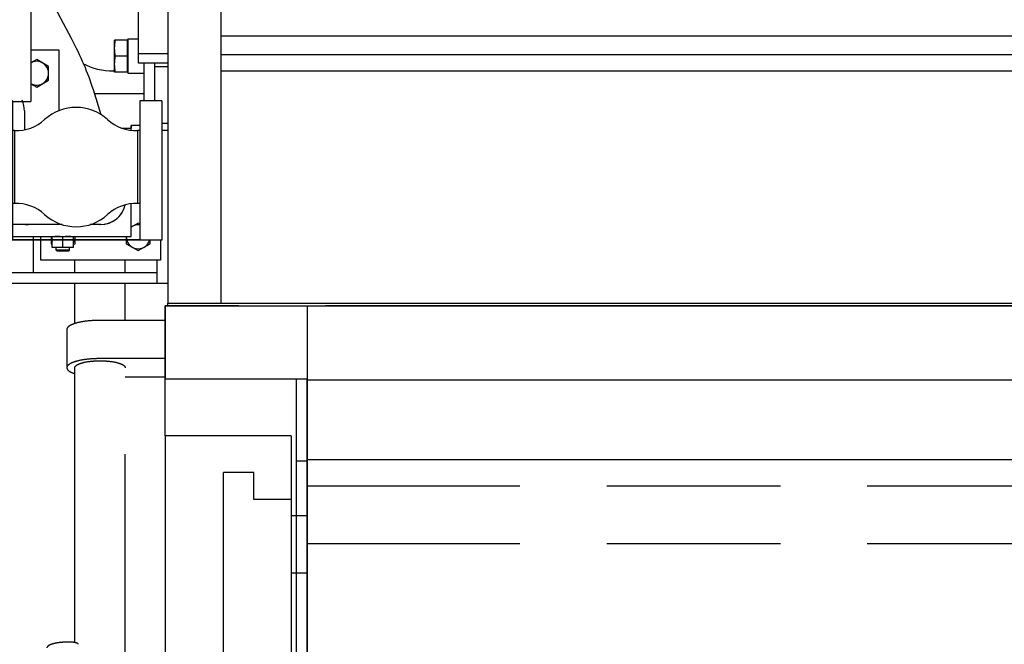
# Model space of a CAD drawing. Header units: millimetres. Extents: x 0 to 1189, y 0 to 841.
# Tile 104 of 106: x 545 to 582, y 560 to 583. Entities that reach past the tile are written whole.
import ezdxf
from ezdxf.enums import TextEntityAlignment as Align

# ---------------------------------------------------------------- set-up
doc = ezdxf.new("R2010")
doc.units = ezdxf.units.MM
doc.header["$LTSCALE"] = 65.395
doc.linetypes.add('PHANTOM', pattern=[0.8, 0.45, -0.05, 0.1, -0.05, 0.1, -0.05])
doc.layers.get('0').update_dxf_attribs({"linetype": 'CONTINUOUS'})
for name, color, linetype in [('1997_122000_07_SIMPLE1_A_ABL95', 7, 'CONTINUOUS'), ('1997_122000_07_SIMPLE1_T1_A_PBL96', 7, 'CONTINUOUS'), ('1997_122000_09_SIMPLE1_C_ABL75', 7, 'CONTINUOUS'), ('1997_122000_09_SIMPLE1_T1_C_PBL76', 7, 'CONTINUOUS'), ('32007_060000_TLKS_KGS_ABL9', 7, 'CONTINUOUS'), ('32007_060000_TLKS_KGS_V_ABL2', 7, 'CONTINUOUS'), ('32007_061000_TLKS_KGS_ABL10', 7, 'CONTINUOUS'), ('32007_061000_TLKS_KGS_V_ABL3', 7, 'CONTINUOUS'), ('32007_633500_01_SIMPLE1_T1_X_PBL98', 7, 'CONTINUOUS'), ('32007_633500_01_SIMPLE1_X_ABL97', 7, 'CONTINUOUS'), ('32007_634900_01_SIMPLE1_T1_X_PBL94', 7, 'CONTINUOUS'), ('32007_634900_01_SIMPLE1_X_ABL93', 7, 'CONTINUOUS'), ('32007_641000_04_SIMPLE1_T1_X_PBL5', 7, 'CONTINUOUS'), ('32007_641000_04_SIMPLE1_X_ABL4', 7, 'CONTINUOUS'), ('32007_641400_01_SIMPLE1_T1_X_PBL445', 7, 'CONTINUOUS'), ('32007_641400_01_SIMPLE1_X_ABL444', 7, 'CONTINUOUS'), ('32007_842000_01_SIMPLE1_T1_X_PBL23', 7, 'CONTINUOUS'), ('32007_842000_01_SIMPLE1_X_ABL22', 7, 'CONTINUOUS'), ('32007_853500_03_ABL11', 7, 'CONTINUOUS'), ('32007_853700_04_ABL61', 7, 'CONTINUOUS'), ('32007_853700_04_P01_PBL62', 7, 'CONTINUOUS'), ('32007_853700_07_ABL12', 7, 'CONTINUOUS'), ('32007_853700_07_P01_PBL59', 7, 'CONTINUOUS'), ('32007_853700_08_ABL17', 7, 'CONTINUOUS'), ('32007_853700_08_P01_PBL18', 7, 'CONTINUOUS'), ('32007_853701_01_PBL54', 7, 'CONTINUOUS'), ('32007_853701_02_PBL92', 7, 'CONTINUOUS'), ('32007_853901_01_PBL13', 7, 'CONTINUOUS'), ('32007_853901_01_PBL26', 7, 'CONTINUOUS'), ('32007_881500_01_SIMPLE1_T5_X_PBL58', 7, 'CONTINUOUS'), ('32007_881500_01_SIMPLE1_T5_X_PBL73', 7, 'CONTINUOUS'), ('32007_881500_01_SIMPLE1_X_ABL6', 7, 'CONTINUOUS'), ('32097_000000_TLKS_MARKETING_ABL1', 7, 'CONTINUOUS'), ('32097_030000_TLKS_V_ABL31', 7, 'CONTINUOUS'), ('32097_100000_TLKS_V_ABL74', 7, 'CONTINUOUS'), ('32097_111000_01_SIMPLE1_T1_X_PBL102', 7, 'CONTINUOUS'), ('32097_111000_01_SIMPLE1_X_ABL101', 7, 'CONTINUOUS'), ('I4014-M10X75_PBL60', 7, 'CONTINUOUS'), ('I4014-M12X45_PBL79', 7, 'CONTINUOUS'), ('I4014-M12X45_PBL80', 7, 'CONTINUOUS'), ('I4014-M12X45_PBL87', 7, 'CONTINUOUS'), ('I4017-M12X35_PBL90', 7, 'CONTINUOUS'), ('I4017-M16X50_PBL63', 7, 'CONTINUOUS'), ('I4032-M10_PBL81', 7, 'CONTINUOUS'), ('N6003-17X26-12_PBL88', 7, 'CONTINUOUS'), ('N6003-17X26-51_PBL446', 7, 'CONTINUOUS'), ('new_view_1_VBL0', 7, 'CONTINUOUS'), ('RKD2000-2X38_PBL89', 7, 'CONTINUOUS')]:
    doc.layers.add(name, color=color, linetype=linetype)
doc.styles.get("Standard").update_dxf_attribs({"font": 'txt', "width": 0.6})
doc.dimstyles.new('DIMSTYLE_11', dxfattribs={"dimtxt": 3.5, "dimasz": 3.5, "dimexe": 1.8, "dimexo": 0, "dimgap": 0.875, "dimtad": 0, "dimtih": 1, "dimtoh": 1, "dimlfac": 20, "dimdsep": 46, "dimtxsty": 'Standard', "dimblk": '_FILLED', "dimblk1": '_FILLED', "dimblk2": '_FILLED', "dimcen": 0.09, "dimadec": 0, "dimazin": 0, "dimtp": 2, "dimtm": 2, "dimtfac": 1, "dimtofl": 0, "dimtmove": 0, "dimatfit": 3, "dimldrblk": '_FILLED', "dimfxl": 1, "dimtolj": 1, "dimarcsym": 0})

# ---------------------------------------------------------------- blocks, each defined once
blk = doc.blocks.new('*D41')
at = {"color": 2, "linetype": 'Continuous'}
blk.add_line((550.4, 567.5), (550.4, 520.423), dxfattribs=at)
at = {"color": 2, "linetype": 'Continuous', "width": 0.654762}
blk.add_text('5659', height=3.5, rotation=90, dxfattribs=at).set_placement((549.525, 518.673), align=Align.RIGHT)
blk = doc.blocks.new('_FILLED')
at = {"color": 0, "linetype": 'ByBlock'}
blk.add_solid([(0, 0), (-1, 0.167), (-1, -0.167)], dxfattribs=at)
blk = doc.blocks.new('32007_641000_04_SIMPLE1_T1_X_PBL5', base_point=(533.525, 587.104))
at = {"layer": '32007_641000_04_SIMPLE1_T1_X_PBL5', "color": 7, "linetype": 'Continuous'}
for p, q in [((542.375, 594.343), (542.375, 591.07)), ((542.375, 593.82), (545.35, 593.82)), ((545.35, 593.82), (545.35, 580.097)), ((525.85, 579.865), (525.85, 592.892)), ((516.75, 589.54), (516.75, 592.604)), ((518.55, 590.561), (518.55, 592.604)), ((527.35, 592.451), (527.35, 589.012)), ((527.35, 592.451), (527.525, 592.451)), ((530.525, 592.451), (532.125, 592.451)), ((542.375, 592.451), (544.15, 592.451)), ((544.15, 592.451), (544.15, 588.726)), ((524.825, 587.598), (524.825, 591.873)), ((525.85, 591.873), (524.825, 591.873)), ((545.35, 591.382), (548.5, 591.382)), ((522.6, 590.872), (522.826, 590.486)), ((522.723, 590.661), (523.4, 590.661)), ((523.4, 590.661), (523.4, 590.763)), ((524.825, 590.763), (523.4, 590.763)), ((523.4, 590.661), (523.4, 585.148)), ((549.4, 581.549), (549.4, 590.75)), ((522.954, 590.034), (522.954, 589.453)), ((549.4, 589.748), (545.35, 589.748)), ((516.55, 586.358), (516.55, 589.54)), ((525.85, 589.142), (524.825, 589.142)), ((527.35, 589.012), (527.525, 589.012)), ((518.293, 588.833), (517.65, 588.833)), ((518.4, 588.694), (518.4, 585.148)), ((540.375, 588.912), (534.125, 588.912)), ((542.25, 588.726), (542.25, 584.695)), ((544.15, 588.726), (542.25, 588.726)), ((525.85, 588.438), (524.825, 588.438)), ((524.825, 587.598), (523.4, 587.598)), ((550.5, 587.763), (549.4, 587.763)), ((524.825, 585.119), (524.825, 587.423)), ((550.5, 586.777), (549.4, 586.777)), ((524.825, 586.019), (523.4, 586.019)), ((518.4, 585.651), (517.65, 585.651)), ((528.227, 585.599), (525.85, 585.599)), ((518.4, 585.148), (519.125, 585.148)), ((522.308, 585.148), (523.4, 585.148)), ((525.85, 585.181), (524.825, 585.181)), ((525.85, 585.119), (524.825, 585.119)), ((544.15, 584.695), (542.25, 584.695)), ((544.15, 584.695), (544.15, 581.98)), ((529.25, 579.865), (529.25, 583.953)), ((545.35, 584.053), (549.4, 584.053)), ((529.25, 582.23), (525.85, 582.23)), ((542.25, 581.98), (542.25, 580.097)), ((542.25, 581.98), (544.15, 581.98)), ((550.5, 581.895), (549.4, 581.895)), ((529.25, 581.467), (532.166, 581.467)), ((532.125, 581.322), (532.125, 581.467)), ((540.375, 581.495), (537.186, 581.495)), ((541.536, 581.467), (542.25, 581.467)), ((550.5, 581.549), (549.4, 581.549)), ((542.25, 580.097), (542.8, 580.097)), ((544.65, 580.097), (545.35, 580.097)), ((529.25, 579.865), (525.85, 579.865)), ((540.375, 580.036), (539.166, 580.036))]:
    blk.add_line(p, q, dxfattribs=at)
for centre, major_axis, ratio, start_param, end_param in [((534.125, 591.678), (0, 2.766), 0.723107, -3.586368, -3.141593), ((540.375, 591.678), (0, 2.766), 0.723107, -3.141593, -2.696818), ((540.375, 581.286), (2, 0), 0.104476, 1.154842, 1.570796)]:
    blk.add_ellipse(centre, major_axis=major_axis, ratio=ratio, start_param=start_param, end_param=end_param, dxfattribs=at)
for points, knots in [([(518.55, 592.604), (518.55, 592.682), (518.492, 592.851), (518.281, 593.036), (517.989, 593.156), (517.65, 593.197), (517.312, 593.156), (517.019, 593.036), (516.808, 592.851), (516.75, 592.682), (516.75, 592.604)], [0, 0, 0, 0, 0.099252, 0.215195, 0.351292, 0.5, 0.648708, 0.784805, 0.900748, 1, 1, 1, 1]), ([(516.75, 592.604), (516.75, 592.527), (516.808, 592.358), (517.019, 592.172), (517.312, 592.053), (517.65, 592.012), (517.989, 592.053), (518.281, 592.172), (518.492, 592.358), (518.55, 592.527), (518.55, 592.604)], [0, 0, 0, 0, 0.099252, 0.215195, 0.351292, 0.5, 0.648708, 0.784805, 0.900748, 1, 1, 1, 1]), ([(542.375, 591.663), (542.375, 591.53), (542.302, 591.245), (542.118, 591.021), (542.008, 590.921)], [0, 0, 0, 0, 0.473091, 1, 1, 1, 1]), ([(542.375, 591.07), (542.375, 591.044), (542.372, 590.937), (542.356, 590.83), (542.339, 590.751)], [0, 0, 0, 0, 0.242315, 1, 1, 1, 1]), ([(522.826, 590.486), (522.846, 590.451), (522.918, 590.31), (522.954, 590.151), (522.954, 590.034)], [0, 0, 0, 0, 0.26023, 1, 1, 1, 1]), ([(533.264, 589.181), (533.044, 589.327), (532.662, 589.691), (532.386, 590.137), (532.285, 590.37)], [0, 0, 0, 0, 0.50968, 1, 1, 1, 1]), ([(542.215, 590.37), (542.114, 590.137), (541.838, 589.691), (541.456, 589.327), (541.236, 589.181)], [0, 0, 0, 0, 0.49032, 1, 1, 1, 1]), ([(516.55, 589.54), (516.55, 589.613), (516.589, 589.767), (516.688, 589.89), (516.748, 589.944)], [0, 0, 0, 0, 0.473583, 1, 1, 1, 1]), ([(517.65, 588.833), (517.509, 588.833), (517.236, 588.866), (516.879, 589.012), (516.621, 589.239), (516.55, 589.446), (516.55, 589.54)], [0, 0, 0, 0, 0.297416, 0.56961, 0.801496, 1, 1, 1, 1]), ([(516.75, 589.54), (516.75, 589.488), (516.774, 589.379), (516.873, 589.235), (517.024, 589.115), (517.289, 588.992), (517.673, 588.937), (517.984, 588.992), (518.127, 589.05)], [0, 0, 0, 0, 0.093917, 0.196153, 0.311323, 0.43969, 0.72099, 1, 1, 1, 1]), ([(517.65, 585.651), (517.509, 585.651), (517.236, 585.684), (516.879, 585.83), (516.621, 586.057), (516.55, 586.264), (516.55, 586.358)], [0, 0, 0, 0, 0.297416, 0.56961, 0.801496, 1, 1, 1, 1]), ([(534.106, 580.036), (533.85, 580.038), (533.359, 580.101), (532.715, 580.365), (532.315, 580.726), (532.152, 581.064), (532.125, 581.238), (532.125, 581.322)], [0, 0, 0, 0, 0.296892, 0.568329, 0.799652, 0.902289, 1, 1, 1, 1]), ([(541.183, 581.477), (541.214, 581.476), (541.332, 581.47), (541.45, 581.467), (541.536, 581.467)], [0, 0, 0, 0, 0.264227, 1, 1, 1, 1]), ([(542.262, 580.895), (542.189, 580.763), (541.907, 580.441), (541.246, 580.117), (540.676, 580.036), (540.375, 580.036)], [0, 0, 0, 0, 0.210254, 0.581183, 1, 1, 1, 1])]:
    blk.add_open_spline(points, degree=3, knots=knots, dxfattribs=at)
blk = doc.blocks.new('32007_641000_04_SIMPLE1_X_ABL4', base_point=(533.525, 587.104))
at = {"layer": '32007_641000_04_SIMPLE1_T1_X_PBL5'}
blk.add_blockref('32007_641000_04_SIMPLE1_T1_X_PBL5', (533.525, 587.104), dxfattribs=at)
blk = doc.blocks.new('32007_881500_01_SIMPLE1_T5_X_PBL58', base_point=(544.15, 580.536))
at = {"layer": '32007_881500_01_SIMPLE1_T5_X_PBL58', "color": 7, "linetype": 'Continuous'}
for p, q in [((545.35, 582.05), (546.4, 582.05)), ((546.4, 582.05), (546.4, 579.751)), ((541.9, 579.022), (541.9, 580.495))]:
    blk.add_line(p, q, dxfattribs=at)
blk = doc.blocks.new('32007_881500_01_SIMPLE1_T5_X_PBL73', base_point=(547.975, 574.563))
at = {"layer": '32007_881500_01_SIMPLE1_T5_X_PBL73', "color": 7, "linetype": 'Continuous'}
for p, q in [((545.725, 574.897), (545.725, 575.012)), ((545.725, 574.115), (545.725, 574.88)), ((550.225, 574.88), (550.225, 574.115)), ((550.225, 574.115), (545.725, 574.115))]:
    blk.add_line(p, q, dxfattribs=at)
blk = doc.blocks.new('32007_881500_01_SIMPLE1_X_ABL6', base_point=(533.888, 594.895))
at = {"layer": '32007_881500_01_SIMPLE1_T5_X_PBL58'}
blk.add_blockref('32007_881500_01_SIMPLE1_T5_X_PBL58', (544.15, 580.536), dxfattribs=at)
at = {"layer": '32007_881500_01_SIMPLE1_T5_X_PBL73'}
blk.add_blockref('32007_881500_01_SIMPLE1_T5_X_PBL73', (547.975, 574.563), dxfattribs=at)
blk = doc.blocks.new('32007_842000_01_SIMPLE1_T1_X_PBL23', base_point=(537.7, 589.411))
at = {"layer": '32007_842000_01_SIMPLE1_T1_X_PBL23', "color": 7, "linetype": 'Continuous'}
for p, q in [((526.25, 592.842), (526.25, 603.942)), ((527.75, 603.942), (526.25, 603.942)), ((527.75, 592.842), (527.75, 603.942)), ((530.227, 601.786), (527.75, 603.806)), ((524.9, 595.492), (524.9, 602.442)), ((525.05, 602.442), (524.9, 602.442)), ((529.484, 602.392), (532, 602.392)), ((532, 601.792), (532, 602.442)), ((532, 602.442), (536.7, 602.442)), ((536.7, 601.792), (536.7, 602.442)), ((537.25, 602.442), (547.501, 602.442)), ((544, 594.343), (544, 602.442)), ((547.501, 602.442), (548.5, 601.25)), ((527.75, 601.786), (530.227, 601.786)), ((530.219, 601.792), (537.25, 601.792)), ((548.5, 601.25), (550.5, 601.25)), ((550, 601.25), (550, 590.75)), ((527.75, 598.592), (533.783, 598.592)), ((533.783, 598.192), (533.783, 598.592)), ((527.75, 598.192), (533.783, 598.192)), ((525.05, 595.492), (524.9, 595.492)), ((527.75, 592.978), (530.227, 594.998)), ((527.75, 594.998), (530.227, 594.998)), ((530.219, 594.992), (537.25, 594.992)), ((531.65, 593.392), (531.65, 594.992)), ((532.125, 594.992), (532.125, 590.371)), ((533.2, 594.992), (533.2, 594.699)), ((537.25, 594.342), (542, 594.342)), ((542, 590.75), (542, 594.343)), ((542, 594.343), (548.5, 594.343)), ((548.5, 590.75), (548.5, 594.343)), ((531.65, 593.392), (528.257, 593.392)), ((527.75, 592.842), (526.25, 592.842)), ((532.125, 591.405), (542, 591.405)), ((542.375, 590.75), (542, 590.75)), ((542.375, 590.75), (542.375, 590.371)), ((548.5, 590.75), (550.5, 590.75)), ((532.125, 590.371), (542.375, 590.371)), ((542.8, 580.13), (542.8, 574.88)), ((544.65, 580.13), (542.8, 580.13)), ((544.65, 580.13), (544.65, 574.897)), ((549.45, 580.13), (549.45, 574.897)), ((550.275, 580.13), (549.45, 580.13)), ((550.275, 580.13), (550.275, 574.88)), ((544.735, 579.005), (544.65, 579.005)), ((544.735, 579.005), (544.735, 576.255)), ((549.365, 579.005), (549.365, 576.255)), ((549.45, 579.005), (549.365, 579.005)), ((544.735, 576.255), (544.65, 576.255)), ((549.45, 576.255), (549.365, 576.255)), ((550.275, 574.88), (542.8, 574.88)), ((544.65, 574.897), (549.45, 574.897))]:
    blk.add_line(p, q, dxfattribs=at)
for centre, radius, start, end in [((537.25, 598.392), 4.05, 237.1968, 97.8051), ((537.251, 598.386), 4.056, 97.4528, 97.8058), ((537.251, 598.385), 4.056, 97.1716, 97.4528), ((537.25, 598.387), 4.055, 90.0067, 97.1713), ((537.25, 598.387), 4.055, 82.8064, 89.9933), ((537.25, 598.392), 3.4, 270, 90), ((537.242, 598.392), 4.058, 358.2025, 1.7976), ((537.252, 598.396), 4.055, 237.2736, 238.4421), ((537.254, 598.399), 4.058, 238.4424, 241.5424), ((537.25, 598.392), 4.05, 241.5418, 245.6454), ((537.247, 598.386), 4.043, 245.6489, 248.6677), ((537.252, 598.399), 4.057, 248.6683, 252.9627), ((537.251, 598.396), 4.054, 252.9626, 255.7728), ((537.249, 598.387), 4.045, 255.7748, 260.5337), ((537.25, 598.396), 4.054, 260.535, 262.8913), ((537.25, 598.397), 4.055, 262.8914, 269.9934), ((537.25, 598.397), 4.055, 270.0067, 277.1936), ((547.05, 578.13), 1.75, 47.3571, 132.6429), ((544.804, 580.568), 1.565, 267.4616, 312.6429), ((549.296, 580.568), 1.565, 227.3571, 272.5384), ((544.804, 574.691), 1.565, 47.3571, 92.5384), ((549.296, 574.691), 1.565, 87.4616, 132.6429), ((547.05, 577.13), 1.75, 227.3571, 312.6429)]:
    blk.add_arc(centre, radius, start, end, dxfattribs=at)
for points, knots in [([(537.757, 602.41), (538.228, 602.35), (539.157, 602.062), (540.308, 601.175), (541.083, 599.945), (541.283, 598.994), (541.298, 598.519)], [0, 0, 0, 0, 0.249999, 0.5, 0.750001, 1, 1, 1, 1]), ([(541.298, 598.265), (541.283, 597.79), (541.083, 596.838), (540.308, 595.609), (539.157, 594.722), (538.228, 594.433), (537.757, 594.374)], [0, 0, 0, 0, 0.249999, 0.5, 0.750001, 1, 1, 1, 1]), ([(537.25, 592.096), (536.729, 592.096), (535.728, 592.218), (534.587, 592.682), (533.881, 593.225), (533.497, 593.677), (533.256, 594.175), (533.2, 594.528), (533.2, 594.699)], [0, 0, 0, 0, 0.296409, 0.56768, 0.689046, 0.800089, 0.90253, 1, 1, 1, 1]), ([(541.262, 594.341), (541.228, 594.184), (541.111, 593.868), (540.817, 593.437), (540.41, 593.049), (539.715, 592.59), (538.649, 592.199), (537.727, 592.096), (537.25, 592.096)], [0, 0, 0, 0, 0.098097, 0.202827, 0.316272, 0.439095, 0.709166, 1, 1, 1, 1])]:
    blk.add_open_spline(points, degree=3, knots=knots, dxfattribs=at)
blk = doc.blocks.new('32007_842000_01_SIMPLE1_X_ABL22', base_point=(537.7, 589.411))
at = {"layer": '32007_842000_01_SIMPLE1_T1_X_PBL23'}
blk.add_blockref('32007_842000_01_SIMPLE1_T1_X_PBL23', (537.7, 589.411), dxfattribs=at)
blk = doc.blocks.new('32007_634900_01_SIMPLE1_T1_X_PBL94', base_point=(550.25, 590.39))
at = {"layer": '32007_634900_01_SIMPLE1_T1_X_PBL94', "color": 7, "linetype": 'Continuous'}
for p, q in [((550, 601.25), (550, 601.505)), ((550.5, 579.275), (550.275, 579.275))]:
    blk.add_line(p, q, dxfattribs=at)
blk = doc.blocks.new('32007_634900_01_SIMPLE1_X_ABL93', base_point=(550.25, 590.39))
at = {"layer": '32007_634900_01_SIMPLE1_T1_X_PBL94'}
blk.add_blockref('32007_634900_01_SIMPLE1_T1_X_PBL94', (550.25, 590.39), dxfattribs=at)
blk = doc.blocks.new('32007_633500_01_SIMPLE1_T1_X_PBL98', base_point=(550.5, 590.394))
at = {"layer": '32007_633500_01_SIMPLE1_T1_X_PBL98', "color": 7, "linetype": 'Continuous'}
blk.add_line((550.5, 608.288), (550.5, 572.5), dxfattribs=at)
blk = doc.blocks.new('32007_633500_01_SIMPLE1_X_ABL97', base_point=(550.5, 590.394))
at = {"layer": '32007_633500_01_SIMPLE1_T1_X_PBL98'}
blk.add_blockref('32007_633500_01_SIMPLE1_T1_X_PBL98', (550.5, 590.394), dxfattribs=at)
blk = doc.blocks.new('32007_641400_01_SIMPLE1_T1_X_PBL445', base_point=(550.388, 579.021))
at = {"layer": '32007_641400_01_SIMPLE1_T1_X_PBL445', "color": 7, "linetype": 'Continuous'}
blk.add_line((550.275, 579.021), (550.5, 579.021), dxfattribs=at)
blk = doc.blocks.new('32007_641400_01_SIMPLE1_X_ABL444', base_point=(550.3875, 579.021))
at = {"layer": '32007_641400_01_SIMPLE1_T1_X_PBL445'}
blk.add_blockref('32007_641400_01_SIMPLE1_T1_X_PBL445', (550.3875, 579.021), dxfattribs=at)
blk = doc.blocks.new('32007_061000_TLKS_KGS_V_ABL3', base_point=(543.888, 633.875))
at = {"layer": '32007_633500_01_SIMPLE1_X_ABL97'}
blk.add_blockref('32007_633500_01_SIMPLE1_X_ABL97', (550.5, 590.394), dxfattribs=at)
at = {"layer": '32007_634900_01_SIMPLE1_X_ABL93'}
blk.add_blockref('32007_634900_01_SIMPLE1_X_ABL93', (550.25, 590.39), dxfattribs=at)
at = {"layer": '32007_641000_04_SIMPLE1_X_ABL4'}
blk.add_blockref('32007_641000_04_SIMPLE1_X_ABL4', (533.525, 587.104), dxfattribs=at)
at = {"layer": '32007_641400_01_SIMPLE1_X_ABL444'}
blk.add_blockref('32007_641400_01_SIMPLE1_X_ABL444', (550.388, 579.021), dxfattribs=at)
at = {"layer": '32007_842000_01_SIMPLE1_X_ABL22'}
blk.add_blockref('32007_842000_01_SIMPLE1_X_ABL22', (537.7, 589.411), dxfattribs=at)
at = {"layer": '32007_881500_01_SIMPLE1_X_ABL6'}
blk.add_blockref('32007_881500_01_SIMPLE1_X_ABL6', (533.888, 594.895), dxfattribs=at)
blk = doc.blocks.new('32007_060000_TLKS_KGS_V_ABL2', base_point=(543.8875, 633.875))
at = {"layer": '32007_061000_TLKS_KGS_V_ABL3'}
blk.add_blockref('32007_061000_TLKS_KGS_V_ABL3', (543.8875, 633.875), dxfattribs=at)
blk = doc.blocks.new('32007_853901_01_PBL13', base_point=(519.974, 584.246))
at = {"layer": '32007_853901_01_PBL13', "color": 7, "linetype": 'Continuous'}
for p, q in [((517.65, 585.651), (517.65, 585.352)), ((518.465, 584.397), (517.901, 585.131)), ((519.125, 584.182), (519.003, 584.182)), ((521.148, 584.182), (521.025, 584.182)), ((518.465, 583.056), (517.901, 583.79)), ((522.249, 583.79), (521.685, 583.056)), ((519.125, 582.841), (519.003, 582.841)), ((521.148, 582.841), (521.025, 582.841))]:
    blk.add_line(p, q, dxfattribs=at)
for centre, start, end in [((519.013, 584.645), 214.1104, 217.5471), ((521.137, 584.645), 322.4529, 325.8896)]:
    blk.add_arc(centre, 1.403, start, end, dxfattribs=at)
for points, knots in [([(517.764, 585.349), (517.752, 585.373), (517.708, 585.47), (517.678, 585.572), (517.665, 585.65)], [0, 0, 0, 0, 0.255668, 1, 1, 1, 1]), ([(517.901, 585.131), (517.887, 585.148), (517.836, 585.218), (517.792, 585.292), (517.764, 585.349)], [0, 0, 0, 0, 0.256004, 1, 1, 1, 1]), ([(518.702, 584.666), (518.696, 584.659), (518.676, 584.63), (518.665, 584.593), (518.665, 584.567)], [0, 0, 0, 0, 0.266505, 1, 1, 1, 1]), ([(518.665, 584.567), (518.665, 584.538), (518.687, 584.475), (518.766, 584.405), (518.876, 584.361), (518.959, 584.35), (519.003, 584.35)], [0, 0, 0, 0, 0.198504, 0.43039, 0.702584, 1, 1, 1, 1]), ([(519.003, 584.182), (518.947, 584.182), (518.754, 584.198), (518.551, 584.285), (518.465, 584.397)], [0, 0, 0, 0, 0.280778, 1, 1, 1, 1]), ([(521.589, 584.306), (521.56, 584.286), (521.425, 584.21), (521.266, 584.182), (521.148, 584.182)], [0, 0, 0, 0, 0.230582, 1, 1, 1, 1]), ([(518.546, 582.977), (518.538, 582.983), (518.508, 583.007), (518.482, 583.034), (518.465, 583.056)], [0, 0, 0, 0, 0.260894, 1, 1, 1, 1]), ([(521.685, 583.056), (521.668, 583.034), (521.642, 583.007), (521.612, 582.983), (521.604, 582.977)], [0, 0, 0, 0, 0.739106, 1, 1, 1, 1]), ([(519.003, 582.841), (518.959, 582.841), (518.8, 582.852), (518.639, 582.906), (518.546, 582.977)], [0, 0, 0, 0, 0.268615, 1, 1, 1, 1]), ([(521.604, 582.977), (521.575, 582.955), (521.437, 582.872), (521.271, 582.841), (521.148, 582.841)], [0, 0, 0, 0, 0.228912, 1, 1, 1, 1])]:
    blk.add_open_spline(points, degree=3, knots=knots, dxfattribs=at)
blk.add_open_spline([(519.003, 584.35), (519.044, 584.35), (519.085, 584.355), (519.125, 584.365)], degree=3, dxfattribs=at)
blk = doc.blocks.new('32007_853700_07_P01_PBL59', base_point=(533.196, 579.042))
at = {"layer": '32007_853700_07_P01_PBL59', "color": 7, "linetype": 'Continuous'}
for p, q in [((524.835, 577.913), (522.433, 580.099)), ((545.1, 579.75), (545.1, 579.036)), ((521.154, 578.694), (521.148, 578.699)), ((522.534, 577.438), (521.154, 578.694)), ((529.5, 575.46), (526.749, 575.46)), ((542.8, 575.46), (530.5, 575.46)), ((545.125, 575.46), (544.65, 575.46))]:
    blk.add_line(p, q, dxfattribs=at)
for centre, radius, start, end in [((544.15, 579.75), 0.95, 0, 24.5688), ((526.749, 581.746), 6.286, 267.7571, 270.0006), ((545.125, 576.41), 0.95, 270, 278.157)]:
    blk.add_arc(centre, radius, start, end, dxfattribs=at)
for points, knots in [([(522.433, 580.099), (522.294, 580.225), (522.018, 580.56), (521.658, 581.158), (521.345, 581.864), (521.191, 582.37), (521.133, 582.624)], [0, 0, 0, 0, 0.195542, 0.449328, 0.72749, 1, 1, 1, 1]), ([(526.606, 577.362), (526.241, 577.374), (525.721, 577.453), (525.139, 577.692), (524.918, 577.838), (524.835, 577.913)], [0, 0, 0, 0, 0.582667, 0.822491, 1, 1, 1, 1])]:
    blk.add_open_spline(points, degree=3, knots=knots, dxfattribs=at)
blk = doc.blocks.new('32007_853700_07_ABL12', base_point=(531.455, 580.556))
at = {"layer": '32007_853700_07_P01_PBL59'}
blk.add_blockref('32007_853700_07_P01_PBL59', (533.196, 579.042), dxfattribs=at)
at = {"layer": '32007_853901_01_PBL13'}
blk.add_blockref('32007_853901_01_PBL13', (519.974, 584.246), dxfattribs=at)
blk = doc.blocks.new('32007_853700_08_P01_PBL18', base_point=(534.025, 584.823))
at = {"layer": '32007_853700_08_P01_PBL18', "color": 7, "linetype": 'Continuous'}
for p, q in [((519.139, 594.182), (519.125, 594.017)), ((519.125, 589.088), (519.125, 594.016)), ((521.025, 589.088), (521.025, 594.016)), ((519.125, 579.369), (519.125, 589.088)), ((521.025, 579.369), (521.025, 589.088)), ((529.5, 577.365), (523.075, 577.365)), ((537.748, 577.365), (530.5, 577.365)), ((529.5, 575.465), (523.075, 575.465)), ((542.8, 575.465), (530.5, 575.465)), ((546.525, 575.465), (544.65, 575.465)), ((547.975, 575.465), (547.575, 575.465))]:
    blk.add_line(p, q, dxfattribs=at)
for centre, start, end in [((520.075, 594.017), 0, 170), ((547.975, 576.415), 270, 347.0644)]:
    blk.add_arc(centre, 0.95, start, end, dxfattribs=at)
for points, knots in [([(523.075, 575.465), (522.562, 575.465), (521.527, 575.667), (520.214, 576.533), (519.332, 577.831), (519.125, 578.861), (519.125, 579.369)], [0, 0, 0, 0, 0.251025, 0.501448, 0.751022, 1, 1, 1, 1]), ([(523.075, 577.365), (522.807, 577.365), (522.269, 577.469), (521.587, 577.916), (521.132, 578.582), (521.025, 579.11), (521.025, 579.369)], [0, 0, 0, 0, 0.253762, 0.505347, 0.753799, 1, 1, 1, 1])]:
    blk.add_open_spline(points, degree=3, knots=knots, dxfattribs=at)
blk = doc.blocks.new('32007_853901_01_PBL26', base_point=(520.075, 589.885))
at = {"layer": '32007_853901_01_PBL26', "color": 7, "linetype": 'Continuous'}
for p, q in [((517.901, 590.685), (518.465, 589.951)), ((521.685, 589.951), (522.249, 590.685)), ((519.003, 589.736), (519.125, 589.736)), ((521.025, 589.736), (521.148, 589.736)), ((517.901, 589.344), (518.465, 588.61)), ((521.685, 588.61), (522.249, 589.344)), ((519.003, 588.395), (519.125, 588.395)), ((521.025, 588.395), (521.148, 588.395))]:
    blk.add_line(p, q, dxfattribs=at)
for centre, start, end in [((519.038, 590.218), 216.67, 217.5315), ((521.112, 590.218), 322.4685, 323.33)]:
    blk.add_arc(centre, 1.434, start, end, dxfattribs=at)
for points, knots in [([(517.65, 591.375), (517.65, 591.255), (517.696, 591.005), (517.823, 590.786), (517.901, 590.685)], [0, 0, 0, 0, 0.483591, 1, 1, 1, 1]), ([(522.249, 590.685), (522.327, 590.786), (522.454, 591.005), (522.5, 591.255), (522.5, 591.375)], [0, 0, 0, 0, 0.516409, 1, 1, 1, 1]), ([(518.465, 589.951), (518.491, 589.917), (518.639, 589.782), (518.848, 589.736), (519.003, 589.736)], [0, 0, 0, 0, 0.217848, 1, 1, 1, 1]), ([(521.148, 589.736), (521.203, 589.736), (521.396, 589.752), (521.599, 589.839), (521.685, 589.951)], [0, 0, 0, 0, 0.280778, 1, 1, 1, 1]), ([(518.465, 588.61), (518.491, 588.576), (518.639, 588.442), (518.848, 588.395), (519.003, 588.395)], [0, 0, 0, 0, 0.217848, 1, 1, 1, 1]), ([(521.148, 588.395), (521.203, 588.395), (521.396, 588.412), (521.599, 588.498), (521.685, 588.61)], [0, 0, 0, 0, 0.280778, 1, 1, 1, 1])]:
    blk.add_open_spline(points, degree=3, knots=knots, dxfattribs=at)
blk = doc.blocks.new('32007_853700_08_ABL17', base_point=(533.288, 584.823))
at = {"layer": '32007_853700_08_P01_PBL18'}
blk.add_blockref('32007_853700_08_P01_PBL18', (534.025, 584.823), dxfattribs=at)
at = {"layer": '32007_853901_01_PBL26'}
blk.add_blockref('32007_853901_01_PBL26', (520.075, 589.885), dxfattribs=at)
blk = doc.blocks.new('32007_853701_01_PBL54', base_point=(544.5, 577.392))
at = {"layer": '32007_853701_01_PBL54', "color": 7, "linetype": 'Continuous'}
for p, q in [((548.5, 581.25), (548.458, 581.25)), ((538.5, 573.25), (538.5, 575.46)), ((545.45, 574.897), (545.45, 575.012)), ((545.45, 573.65), (545.45, 574.88)), ((550.1, 573.25), (550.1, 574.115)), ((538.5, 573.65), (550.1, 573.65)), ((538.5, 573.25), (550.5, 573.25))]:
    blk.add_line(p, q, dxfattribs=at)
blk.add_arc((548.458, 583.75), 2.5, 242.3836, 270, dxfattribs=at)
blk = doc.blocks.new('I4014-M10X75_PBL60', base_point=(546.55, 574.527))
at = {"layer": 'I4014-M10X75_PBL60', "color": 7, "linetype": 'Continuous'}
for p, q in [((546.3, 574.499), (546.3, 574.592)), ((546.8, 574.499), (546.8, 574.592)), ((546.337, 574.462), (546.3, 574.499)), ((546.8, 574.499), (546.3, 574.499)), ((546.762, 574.462), (546.338, 574.462)), ((546.762, 574.462), (546.8, 574.499))]:
    blk.add_line(p, q, dxfattribs=at)
blk = doc.blocks.new('32007_853700_04_P01_PBL62', base_point=(546.925, 597.905))
at = {"layer": '32007_853700_04_P01_PBL62', "color": 7, "linetype": 'Continuous'}
for p, q in [((549.75, 616.2), (548.034, 616.2)), ((544.1, 594.343), (544.1, 593.82)), ((546.038, 584.053), (546.865, 582.483)), ((547.686, 580.557), (547.979, 579.61))]:
    blk.add_line(p, q, dxfattribs=at)
blk.add_arc((548.003, 614.23), 0.166, 125.679, 128.1032, dxfattribs=at)
blk.add_open_spline([(546.865, 582.483), (547.036, 582.159), (547.338, 581.529), (547.587, 580.875), (547.686, 580.557)], degree=3, knots=[0, 0, 0, 0, 0.524471, 1, 1, 1, 1], dxfattribs=at)
blk = doc.blocks.new('32007_853700_04_ABL61', base_point=(546.925, 597.905))
at = {"layer": '32007_853700_04_P01_PBL62'}
blk.add_blockref('32007_853700_04_P01_PBL62', (546.925, 597.905), dxfattribs=at)
blk = doc.blocks.new('I4017-M16X50_PBL63', base_point=(549.5, 581.812))
at = {"layer": 'I4017-M16X50_PBL63', "color": 7, "linetype": 'Continuous'}
for p, q in [((548.501, 582.414), (548.5, 582.411)), ((548.99, 582.412), (548.5, 582.412)), ((548.5, 581.212), (548.5, 582.411)), ((548.99, 581.212), (548.99, 582.412)), ((548.99, 582.374), (549, 582.374)), ((548.99, 581.812), (548.525, 581.812)), ((548.501, 581.21), (548.5, 581.212)), ((548.5, 581.212), (548.99, 581.212)), ((548.99, 581.249), (549, 581.249)), ((550.5, 581.412), (550, 581.412))]:
    blk.add_line(p, q, dxfattribs=at)
for points in [[(548.525, 581.812), (548.51, 581.911), (548.491, 582.112), (548.51, 582.313), (548.525, 582.412)], [(548.525, 581.212), (548.51, 581.311), (548.491, 581.512), (548.51, 581.713), (548.525, 581.812)]]:
    blk.add_open_spline(points, degree=3, dxfattribs=at)
blk = doc.blocks.new('I4014-M12X45_PBL79', base_point=(545.682, 581.164))
at = {"layer": 'I4014-M12X45_PBL79', "color": 7, "linetype": 'Continuous'}
for p, q in [((545.564, 581.684), (545.35, 581.56)), ((546.014, 581.424), (545.564, 581.684)), ((546.014, 580.904), (546.014, 581.424)), ((545.564, 580.645), (546.014, 580.904)), ((545.35, 580.768), (545.564, 580.645))]:
    blk.add_line(p, q, dxfattribs=at)
blk.add_arc((545.564, 581.164), 0.45, 242.1459, 117.8541, dxfattribs=at)
blk = doc.blocks.new('I4014-M12X45_PBL80', base_point=(546.561, 574.861))
at = {"layer": 'I4014-M12X45_PBL80', "color": 7, "linetype": 'Continuous'}
for p, q in [((546.111, 575.012), (546.111, 574.897)), ((546.111, 574.88), (546.111, 574.741)), ((547.011, 574.897), (547.011, 575.012)), ((547.011, 574.741), (547.011, 574.88)), ((546.111, 574.741), (546.15, 574.718)), ((546.95, 574.706), (547.011, 574.741))]:
    blk.add_line(p, q, dxfattribs=at)
for start, end in [(178.0195, 195.4719), (344.5281, 1.9805), (197.0706, 202.3651), (330.2234, 342.9294)]:
    blk.add_arc((546.561, 575.001), 0.45, start, end, dxfattribs=at)
blk = doc.blocks.new('I4032-M10_PBL81', base_point=(546.55, 574.802))
at = {"layer": 'I4032-M10_PBL81', "color": 7, "linetype": 'Continuous'}
for p, q in [((546.15, 574.897), (546.15, 575.012)), ((546.15, 574.592), (546.15, 574.88)), ((546.55, 574.897), (546.55, 574.995)), ((546.55, 574.608), (546.55, 574.88)), ((546.95, 574.897), (546.95, 575.012)), ((546.95, 574.592), (546.95, 574.88)), ((546.95, 574.592), (546.15, 574.592))]:
    blk.add_line(p, q, dxfattribs=at)
for points in [[(546.35, 575.012), (546.283, 575.012), (546.216, 575.005), (546.15, 574.995)], [(546.55, 574.995), (546.484, 575.005), (546.417, 575.012), (546.35, 575.012)], [(546.75, 575.012), (546.683, 575.012), (546.616, 575.005), (546.55, 574.995)], [(546.95, 574.995), (546.884, 575.005), (546.817, 575.012), (546.75, 575.012)], [(546.35, 574.592), (546.283, 574.592), (546.216, 574.598), (546.15, 574.608)], [(546.55, 574.608), (546.484, 574.598), (546.417, 574.592), (546.35, 574.592)], [(546.75, 574.592), (546.683, 574.592), (546.616, 574.598), (546.55, 574.608)], [(546.95, 574.608), (546.884, 574.598), (546.817, 574.592), (546.75, 574.592)]]:
    blk.add_open_spline(points, degree=3, dxfattribs=at)
blk = doc.blocks.new('I4014-M12X45_PBL87', base_point=(549.389, 575.001))
at = {"layer": 'I4014-M12X45_PBL87', "color": 7, "linetype": 'Continuous'}
for p, q in [((549.389, 575.52), (549.125, 575.368)), ((549.45, 575.485), (549.389, 575.52)), ((548.939, 575.012), (548.939, 574.897)), ((548.939, 574.88), (548.939, 574.741)), ((549.839, 574.741), (549.839, 574.88)), ((548.939, 574.741), (549.389, 574.481)), ((549.389, 574.481), (549.839, 574.741))]:
    blk.add_line(p, q, dxfattribs=at)
for start, end in [(81.5074, 128.4725), (178.0195, 195.4719), (197.0706, 342.9294)]:
    blk.add_arc((549.389, 575.001), 0.45, start, end, dxfattribs=at)
blk = doc.blocks.new('N6003-17X26-12_PBL88', base_point=(549.3, 581.812))
at = {"layer": 'N6003-17X26-12_PBL88', "color": 7, "linetype": 'Continuous'}
for p, q in [((549, 582.462), (549, 581.162)), ((549, 582.462), (549.4, 582.462)), ((549, 581.162), (549.6, 581.162))]:
    blk.add_line(p, q, dxfattribs=at)
blk = doc.blocks.new('RKD2000-2X38_PBL89', base_point=(546.887, 575.712))
at = {"layer": 'RKD2000-2X38_PBL89', "color": 7, "linetype": 'Continuous'}
for p, q in [((549.125, 575.012), (549.125, 576.246)), ((544.65, 575.012), (549.125, 575.012))]:
    blk.add_line(p, q, dxfattribs=at)
blk.add_arc((547.975, 576.412), 0.95, 268.1905, 347.0899, dxfattribs=at)
blk = doc.blocks.new('I4017-M12X35_PBL90', base_point=(549.288, 579.106))
at = {"layer": 'I4017-M12X35_PBL90', "color": 7, "linetype": 'Continuous'}
for p in [(549.125, 579.013), (549.45, 579.2)]:
    blk.add_line(p, (549.125, 579.2), dxfattribs=at)
blk.add_open_spline([(549.126, 579.015), (549.128, 579.077), (549.134, 579.139), (549.144, 579.2)], degree=3, dxfattribs=at)
blk = doc.blocks.new('32007_853701_02_PBL92', base_point=(549.8, 580.839))
at = {"layer": '32007_853701_02_PBL92', "color": 7, "linetype": 'Continuous'}
for p, q in [((549.6, 581.549), (549.6, 580.13)), ((550, 581.549), (550, 580.13))]:
    blk.add_line(p, q, dxfattribs=at)
blk = doc.blocks.new('N6003-17X26-51_PBL446', base_point=(548.667, 579.75))
at = {"layer": 'N6003-17X26-51_PBL446', "color": 7, "linetype": 'Continuous'}
for p, q in [((547.734, 580.4), (549.6, 580.4)), ((548.758, 579.1), (549.125, 579.1))]:
    blk.add_line(p, q, dxfattribs=at)
blk = doc.blocks.new('32007_853500_03_ABL11', base_point=(542.275, 628.375))
at = {"layer": '32007_853700_04_ABL61'}
blk.add_blockref('32007_853700_04_ABL61', (546.925, 597.905), dxfattribs=at)
at = {"layer": '32007_853700_07_ABL12'}
blk.add_blockref('32007_853700_07_ABL12', (531.455, 580.556), dxfattribs=at)
at = {"layer": '32007_853700_08_ABL17'}
blk.add_blockref('32007_853700_08_ABL17', (533.288, 584.823), dxfattribs=at)
at = {"layer": '32007_853701_01_PBL54'}
blk.add_blockref('32007_853701_01_PBL54', (544.5, 577.392), dxfattribs=at)
at = {"layer": '32007_853701_02_PBL92'}
blk.add_blockref('32007_853701_02_PBL92', (549.8, 580.839), dxfattribs=at)
at = {"layer": 'I4014-M10X75_PBL60'}
blk.add_blockref('I4014-M10X75_PBL60', (546.55, 574.527), dxfattribs=at)
at = {"layer": 'I4014-M12X45_PBL79'}
blk.add_blockref('I4014-M12X45_PBL79', (545.682, 581.164), dxfattribs=at)
at = {"layer": 'I4014-M12X45_PBL80'}
blk.add_blockref('I4014-M12X45_PBL80', (546.561, 574.861), dxfattribs=at)
at = {"layer": 'I4014-M12X45_PBL87'}
blk.add_blockref('I4014-M12X45_PBL87', (549.389, 575.001), dxfattribs=at)
at = {"layer": 'I4017-M12X35_PBL90'}
blk.add_blockref('I4017-M12X35_PBL90', (549.288, 579.106), dxfattribs=at)
at = {"layer": 'I4017-M16X50_PBL63'}
blk.add_blockref('I4017-M16X50_PBL63', (549.5, 581.812), dxfattribs=at)
at = {"layer": 'I4032-M10_PBL81'}
blk.add_blockref('I4032-M10_PBL81', (546.55, 574.802), dxfattribs=at)
at = {"layer": 'N6003-17X26-12_PBL88'}
blk.add_blockref('N6003-17X26-12_PBL88', (549.3, 581.812), dxfattribs=at)
at = {"layer": 'N6003-17X26-51_PBL446'}
blk.add_blockref('N6003-17X26-51_PBL446', (548.667, 579.75), dxfattribs=at)
at = {"layer": 'RKD2000-2X38_PBL89'}
blk.add_blockref('RKD2000-2X38_PBL89', (546.887, 575.712), dxfattribs=at)
blk = doc.blocks.new('32007_061000_TLKS_KGS_ABL10', base_point=(578.618, 628.375))
at = {"layer": '32007_853500_03_ABL11'}
blk.add_blockref('32007_853500_03_ABL11', (542.275, 628.375), dxfattribs=at)
blk = doc.blocks.new('32007_060000_TLKS_KGS_ABL9', base_point=(578.618, 628.375))
at = {"layer": '32007_061000_TLKS_KGS_ABL10'}
blk.add_blockref('32007_061000_TLKS_KGS_ABL10', (578.618, 628.375), dxfattribs=at)
blk = doc.blocks.new('1997_122000_09_SIMPLE1_T1_C_PBL76', base_point=(689.65, 552.383))
at = {"layer": '1997_122000_09_SIMPLE1_T1_C_PBL76', "color": 8, "linetype": 'PHANTOM'}
for p, q in [((547, 573.65), (547, 574.115)), ((547, 573.65), (547, 574.115)), ((548.9, 573.65), (548.9, 574.115)), ((548.9, 573.65), (548.9, 574.115)), ((547, 571.732), (547, 573.25)), ((547, 571.732), (547, 573.25)), ((548.9, 571.853), (548.9, 573.25)), ((548.9, 571.853), (548.9, 573.25)), ((550.4, 567.5), (550.4, 572.4)), ((585.875, 572.4), (550.4, 572.4)), ((555.75, 572.4), (555.75, 530.65)), ((550.4, 571.853), (547.95, 571.853)), ((546.7, 571.509), (546.7, 570.067)), ((547, 559.712), (547, 570.067)), ((547, 559.712), (547, 570.067)), ((550.4, 570.411), (547.95, 570.411)), ((548.9, 537.384), (548.9, 570.067)), ((548.9, 537.384), (548.9, 570.067)), ((548.9, 569.722), (550.4, 569.722)), ((555.15, 567.5), (550.4, 567.5)), ((555.15, 567.5), (555.15, 530.65)), ((552.6, 557.875), (552.6, 566.125)), ((553.75, 566.125), (552.6, 566.125)), ((553.75, 565.1), (553.75, 566.125)), ((825.35, 565.6), (555.75, 565.6)), ((555.15, 565.1), (553.75, 565.1)), ((555.15, 564.5), (555.75, 564.5)), ((825.35, 563.435), (555.75, 563.435)), ((555.15, 562.335), (555.75, 562.335)), ((546.828, 559.727), (546.75, 559.727))]:
    blk.add_line(p, q, dxfattribs=at)
for points, knots in [([(547.95, 571.853), (547.79, 571.853), (547.493, 571.837), (547.145, 571.781), (546.919, 571.706), (546.786, 571.644), (546.7, 571.563), (546.7, 571.509)], [0, 0, 0, 0, 0.355401, 0.661304, 0.782959, 0.879375, 1, 1, 1, 1]), ([(547.95, 570.411), (547.79, 570.411), (547.493, 570.395), (547.145, 570.339), (546.919, 570.265), (546.786, 570.202), (546.7, 570.121), (546.7, 570.067)], [0, 0, 0, 0, 0.355401, 0.661304, 0.782959, 0.879375, 1, 1, 1, 1]), ([(546.7, 570.067), (546.7, 570.019), (546.767, 569.946), (546.878, 569.887), (546.956, 569.857), (547, 569.843)], [0, 0, 0, 0, 0.365754, 0.646826, 1, 1, 1, 1]), ([(547, 570.067), (547, 570.108), (547.065, 570.17), (547.166, 570.217), (547.338, 570.274), (547.603, 570.317), (547.95, 570.335), (548.297, 570.317), (548.562, 570.274), (548.734, 570.217), (548.835, 570.17), (548.9, 570.108), (548.9, 570.067)], [0, 0, 0, 0, 0.060313, 0.108521, 0.169348, 0.322299, 0.5, 0.677701, 0.830652, 0.891479, 0.939687, 1, 1, 1, 1]), ([(546.75, 559.727), (546.648, 559.727), (546.457, 559.717), (546.235, 559.681), (546.09, 559.633), (546.005, 559.593), (545.95, 559.541), (545.95, 559.507)], [0, 0, 0, 0, 0.355401, 0.661304, 0.782959, 0.879375, 1, 1, 1, 1]), ([(547.128, 559.644), (547.128, 559.657), (547.096, 559.687), (546.996, 559.717), (546.899, 559.727), (546.828, 559.727)], [0, 0, 0, 0, 0.120862, 0.338738, 1, 1, 1, 1])]:
    blk.add_open_spline(points, degree=3, knots=knots, dxfattribs=at)
blk = doc.blocks.new('1997_122000_09_SIMPLE1_C_ABL75', base_point=(689.65, 552.3825))
at = {"layer": '1997_122000_09_SIMPLE1_T1_C_PBL76'}
blk.add_blockref('1997_122000_09_SIMPLE1_T1_C_PBL76', (689.65, 552.3825), dxfattribs=at)
blk = doc.blocks.new('1997_122000_07_SIMPLE1_T1_A_PBL96', base_point=(691.875, 559.95))
at = {"layer": '1997_122000_07_SIMPLE1_T1_A_PBL96', "color": 7, "linetype": 'Continuous'}
for p, q in [((550.4, 572.4), (550.4, 569.65)), ((550.4, 572.4), (833.35, 572.4)), ((550.5, 572.4), (550.5, 572.5)), ((550.5, 572.5), (552.5, 572.5)), ((550.4, 569.65), (555.75, 569.65)), ((555.35, 547.4), (555.35, 569.65)), ((555.75, 547.4), (555.75, 569.65)), ((830.45, 569.6), (555.75, 569.6)), ((555.75, 566.55), (555.35, 566.55)), ((830.05, 566.6), (555.75, 566.6))]:
    blk.add_line(p, q, dxfattribs=at)
blk = doc.blocks.new('1997_122000_07_SIMPLE1_A_ABL95', base_point=(691.875, 559.95))
at = {"layer": '1997_122000_07_SIMPLE1_T1_A_PBL96'}
blk.add_blockref('1997_122000_07_SIMPLE1_T1_A_PBL96', (691.875, 559.95), dxfattribs=at)
blk = doc.blocks.new('32097_111000_01_SIMPLE1_T1_X_PBL102', base_point=(691.55, 619.625))
at = {"layer": '32097_111000_01_SIMPLE1_T1_X_PBL102', "color": 7, "linetype": 'Continuous'}
for p, q in [((552.5, 607.25), (552.5, 572.5)), ((552.5, 582.575), (830.6, 582.575)), ((552.5, 581.875), (830.6, 581.875)), ((552.5, 581.25), (830.6, 581.25)), ((552.5, 572.5), (830.6, 572.5))]:
    blk.add_line(p, q, dxfattribs=at)
blk = doc.blocks.new('32097_111000_01_SIMPLE1_X_ABL101', base_point=(691.55, 619.625))
at = {"layer": '32097_111000_01_SIMPLE1_T1_X_PBL102'}
blk.add_blockref('32097_111000_01_SIMPLE1_T1_X_PBL102', (691.55, 619.625), dxfattribs=at)
blk = doc.blocks.new('32097_100000_TLKS_V_ABL74', base_point=(689.35, 616.775))
at = {"layer": '1997_122000_07_SIMPLE1_A_ABL95'}
blk.add_blockref('1997_122000_07_SIMPLE1_A_ABL95', (691.875, 559.95), dxfattribs=at)
at = {"layer": '1997_122000_09_SIMPLE1_C_ABL75'}
blk.add_blockref('1997_122000_09_SIMPLE1_C_ABL75', (689.65, 552.383), dxfattribs=at)
at = {"layer": '32097_111000_01_SIMPLE1_X_ABL101'}
blk.add_blockref('32097_111000_01_SIMPLE1_X_ABL101', (691.55, 619.625), dxfattribs=at)
blk = doc.blocks.new('32097_030000_TLKS_V_ABL31', base_point=(716.6, 640.937))
at = {"layer": '32097_100000_TLKS_V_ABL74'}
blk.add_blockref('32097_100000_TLKS_V_ABL74', (689.35, 616.775), dxfattribs=at)
blk = doc.blocks.new('32097_000000_TLKS_MARKETING_ABL1', base_point=(710.175, 640.937))
at = {"layer": '32007_060000_TLKS_KGS_ABL9'}
blk.add_blockref('32007_060000_TLKS_KGS_ABL9', (578.618, 628.375), dxfattribs=at)
at = {"layer": '32007_060000_TLKS_KGS_V_ABL2'}
blk.add_blockref('32007_060000_TLKS_KGS_V_ABL2', (543.888, 633.875), dxfattribs=at)
at = {"layer": '32097_030000_TLKS_V_ABL31'}
blk.add_blockref('32097_030000_TLKS_V_ABL31', (716.6, 640.937), dxfattribs=at)
blk = doc.blocks.new('NEW_VIEW_1_VBL0', base_point=(717.582, 642.631))
at = {"layer": '32097_000000_TLKS_MARKETING_ABL1'}
blk.add_blockref('32097_000000_TLKS_MARKETING_ABL1', (710.175, 640.937), dxfattribs=at)

msp = doc.modelspace()

# ---------------------------------------------------------------- block references
at = {"layer": 'new_view_1_VBL0'}
msp.add_blockref('NEW_VIEW_1_VBL0', (717.5825, 642.63132), dxfattribs=at)

# ---------------------------------------------------------------- dimensions: what is measured, and where the dimension line sits
at = {"color": 2, "linetype": 'Continuous'}
dim = msp.add_ordinate_dim(feature_location=(550.4, 567.5), offset=(0, -47.07732), dtype=1, origin=(833.35, 572.4), dimstyle='DIMSTYLE_11', override={"dimtad": 1, "dimtih": 0, "dimtoh": 0}, dxfattribs=at)
dim.commit()
dim.dimension.update_dxf_attribs({"geometry": '*D41', "text_midpoint": (547.775, 513.75602)})

doc.saveas('drawing.dxf')
